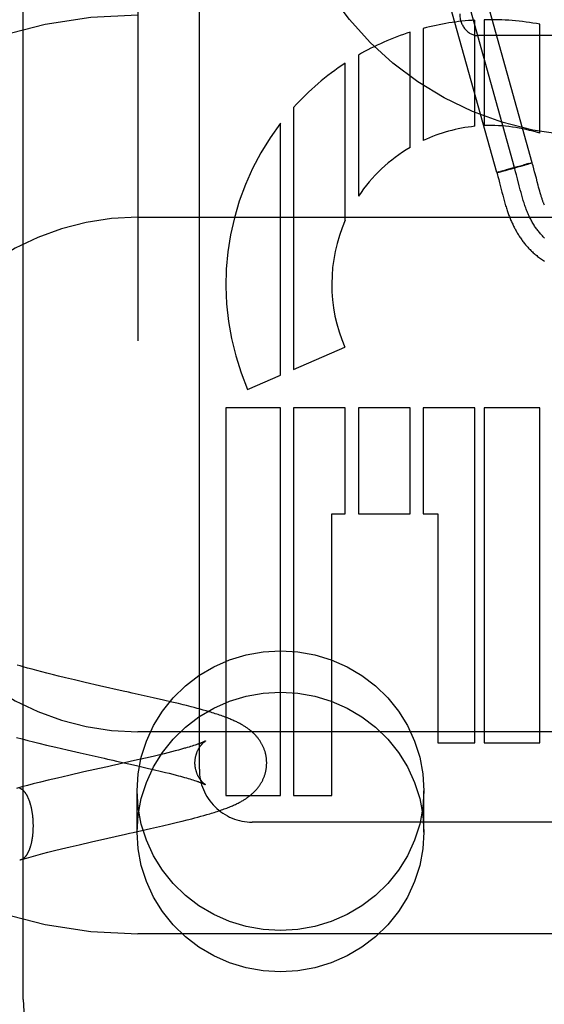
# Model space of a CAD drawing. Header units: inches. Extents: x 0 to 184, y 0 to 119.
# Tile 40 of 115: x 85.236 to 85.522, y 44.368 to 44.904. Entities that reach past the tile are written whole.
import ezdxf

# ---------------------------------------------------------------- set-up
doc = ezdxf.new("R2010")
doc.units = ezdxf.units.IN
doc.header["$LTSCALE"] = 10.121375
doc.header["$MEASUREMENT"] = 0
doc.linetypes.add('HIDDEN', pattern=[0.2, 0.1, -0.1])
doc.layers.add('DEFAULT_2', color=8, linetype='HIDDEN')

msp = doc.modelspace()

# ---------------------------------------------------------------- linework, layer by layer
at = {"layer": 'DEFAULT_2', "color": 8, "linetype": 'HIDDEN'}
for p, q in [((85.3007878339, 47.7657861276), (85.3007878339, 42.2652821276)), ((85.2382878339, 44.37088759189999), (85.2382878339, 45.11393739)), ((85.3341878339, 44.49614762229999), (85.3341878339, 45.10101738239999)), ((85.50553851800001, 44.82359868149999), (85.46535837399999, 44.968105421)), ((85.5151730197, 44.8262775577), (85.47499287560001, 44.97078429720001)), ((85.4959040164, 44.8209198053), (85.4557238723, 44.9654265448)), ((85.4840658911, 44.8461120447), (85.4840658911, 44.90388115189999)), ((85.4891344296, 44.904092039), (85.4891344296, 44.846464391)), ((85.5193168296, 44.8422959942), (85.5193168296, 44.901631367)), ((85.4488154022, 44.8346234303), (85.4488154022, 44.8973186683)), ((85.4559552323, 44.8993952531), (85.4559552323, 44.8383822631)), ((85.6157878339, 44.8954871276), (85.4857878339, 44.8954871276)), ((85.4135587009, 44.7950556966), (85.4135587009, 44.8805082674)), ((85.4207047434, 44.88490714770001), (85.4207047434, 44.8080652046)), ((85.3854557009, 44.8563532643), (85.3854557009, 44.7137654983)), ((85.378312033, 44.71067372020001), (85.378312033, 44.8477487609)), ((85.5142299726, 44.8259602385), (85.5151730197, 44.8262775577)), ((85.4968595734, 44.8212409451), (85.4959164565, 44.8209235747)), ((85.4963202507, 44.8209990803), (85.49645518, 44.82103118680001)), ((85.49645518, 44.82103118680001), (85.49660839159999, 44.821068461)), ((85.49660839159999, 44.821068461), (85.4968718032, 44.8211338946)), ((85.4968521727, 44.82112963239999), (85.49728382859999, 44.8212384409)), ((85.4968595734, 44.8212409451), (85.49754864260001, 44.82144841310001)), ((85.49724434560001, 44.82122892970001), (85.4979489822, 44.8214111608)), ((85.49726163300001, 44.8213625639), (85.4980301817, 44.8215909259)), ((85.497891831, 44.8213957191), (85.4990609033, 44.8217040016)), ((85.49915024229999, 44.8219176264), (85.4979841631, 44.8215772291)), ((85.4989329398, 44.8216704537), (85.50062268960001, 44.82212299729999)), ((85.4989998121, 44.8218742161), (85.50098147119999, 44.8224437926)), ((85.5005968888, 44.8221164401), (85.503423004, 44.8228868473)), ((85.5008815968, 44.8224150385), (85.5013438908, 44.8225469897)), ((85.5012578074, 44.82252222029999), (85.5044567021, 44.82342428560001)), ((85.5032976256, 44.8228527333), (85.5068297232, 44.8238322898)), ((85.5076681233, 44.8243143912), (85.5042916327, 44.8233777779)), ((85.5066099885, 44.8197451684), (85.50617429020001, 44.8213739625)), ((85.50664525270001, 44.8237803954), (85.5098189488, 44.8246753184)), ((85.5074943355, 44.8242669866), (85.51033840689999, 44.82504350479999)), ((85.50974335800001, 44.8246535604), (85.5110781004, 44.82503519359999)), ((85.5121189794, 44.8255207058), (85.51023697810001, 44.8250155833)), ((85.5108686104, 44.8249748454), (85.5125204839, 44.8254523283)), ((85.5131222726, 44.825785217), (85.5119854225, 44.8254857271)), ((85.51235945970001, 44.8254055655), (85.5133482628, 44.8256955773)), ((85.51310016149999, 44.8257800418), (85.5137965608, 44.82596045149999)), ((85.5133136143, 44.825685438), (85.5142299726, 44.8259602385)), ((85.513729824, 44.8259426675), (85.5141879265, 44.8260598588)), ((85.5141446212, 44.8260482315), (85.5144411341, 44.8261229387)), ((85.51464060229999, 44.8261706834), (85.5144120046, 44.8261149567)), ((85.5147080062, 44.8261867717), (85.5145901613, 44.8261593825)), ((85.516104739, 44.8229541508), (85.5156481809, 44.824639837)), ((85.51652147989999, 44.821371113), (85.516104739, 44.8229541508)), ((85.4965191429, 44.8187704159), (85.4969657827, 44.8170994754)), ((85.4969657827, 44.8170994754), (85.49741518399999, 44.8153716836)), ((85.50718741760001, 44.8175230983), (85.5066099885, 44.8197451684)), ((85.50813928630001, 44.81379699), (85.50718741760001, 44.8175230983)), ((85.5183946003, 44.8140827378), (85.5179304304, 44.8158733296)), ((85.49741518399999, 44.8153716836), (85.49873553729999, 44.8102133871)), ((85.49873553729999, 44.8102133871), (85.4991519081, 44.808616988)), ((85.5087150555, 44.8115713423), (85.50813928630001, 44.81379699)), ((85.5091049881, 44.8101006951), (85.5087150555, 44.8115713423)), ((85.518693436, 44.81295315), (85.5183946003, 44.8140827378)), ((85.5189867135, 44.8118683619), (85.518693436, 44.81295315)), ((85.51927613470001, 44.8108252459), (85.5189867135, 44.8118683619)), ((85.5195623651, 44.8098241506), (85.51927613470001, 44.8108252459)), ((85.4991519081, 44.808616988), (85.499556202, 44.8071028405)), ((85.499556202, 44.8071028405), (85.49995442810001, 44.80565513)), ((85.509502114, 44.8086455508), (85.5091049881, 44.8101006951)), ((85.3007878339, 44.7966102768), (85.8007878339, 44.7966102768)), ((85.3854557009, 44.7137654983), (85.4132965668, 44.7258150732)), ((85.360436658, 44.7029371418), (85.378312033, 44.71067372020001)), ((85.378312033, 44.6928578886), (85.348590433, 44.6928578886)), ((85.348590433, 44.6928578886), (85.348590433, 44.4818103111)), ((85.378312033, 44.4818103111), (85.378312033, 44.6928578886)), ((85.4135587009, 44.6928578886), (85.3854480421, 44.6928578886)), ((85.3854480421, 44.6928578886), (85.3854557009, 44.4818103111)), ((85.4135587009, 44.63525788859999), (85.4135587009, 44.6928578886)), ((85.4488154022, 44.6928578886), (85.4207047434, 44.6928578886)), ((85.4207047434, 44.6928578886), (85.4207047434, 44.63525788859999)), ((85.4488154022, 44.63525788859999), (85.4488154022, 44.6928578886)), ((85.4840658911, 44.6928578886), (85.4559552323, 44.6928578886)), ((85.4559552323, 44.6928578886), (85.4559552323, 44.63525788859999)), ((85.4840658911, 44.5106102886), (85.4840658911, 44.6928578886)), ((85.5193168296, 44.6928578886), (85.4891344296, 44.6928578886)), ((85.4891344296, 44.6928578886), (85.4891344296, 44.5106102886)), ((85.5193168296, 44.5106102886), (85.5193168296, 44.6928578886)), ((85.4061897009, 44.63525788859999), (85.4135587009, 44.63525788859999)), ((85.4061897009, 44.4818103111), (85.4061897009, 44.63525788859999)), ((85.4207047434, 44.63525788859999), (85.4488154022, 44.63525788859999)), ((85.4559552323, 44.63525788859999), (85.4637905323, 44.63525788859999)), ((85.4637905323, 44.63525788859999), (85.4637905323, 44.5106102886)), ((85.23668256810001, 44.55244630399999), (85.2351058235, 44.5529084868)), ((85.2382897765, 44.5519830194), (85.23668256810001, 44.55244630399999)), ((85.2407549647, 44.5512866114), (85.2382897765, 44.5519830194)), ((85.2432822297, 44.5505889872), (85.2407549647, 44.5512866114)), ((85.245867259, 44.5498909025), (85.2432822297, 44.5505889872)), ((85.24850582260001, 44.5491930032), (85.245867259, 44.5498909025)), ((85.2511948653, 44.54849555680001), (85.24850582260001, 44.5491930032)), ((85.2548526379, 44.5475669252), (85.2511948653, 44.54849555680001)), ((85.2576433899, 44.5468723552), (85.2548526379, 44.5475669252)), ((85.2614184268, 44.5459497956), (85.2576433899, 44.5468723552)), ((85.2662108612, 44.5448030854), (85.2614184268, 44.5459497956)), ((85.27204423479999, 44.5434380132), (85.2662108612, 44.5448030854)), ((85.279910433, 44.5416380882), (85.27204423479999, 44.5434380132)), ((85.2927240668, 44.5387657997), (85.279910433, 44.5416380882)), ((85.2976053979, 44.5376783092), (85.29565822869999, 44.53811221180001)), ((85.30908931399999, 44.5350989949), (85.2976053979, 44.5376783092)), ((85.3146618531, 44.5338201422), (85.30908931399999, 44.5350989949)), ((85.3191985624, 44.5327557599), (85.3146618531, 44.5338201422)), ((85.3227521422, 44.531902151), (85.3191985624, 44.5327557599)), ((85.32537300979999, 44.5312584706), (85.3227521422, 44.531902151)), ((85.3271001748, 44.5308265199), (85.32537300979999, 44.5312584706)), ((85.3296591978, 44.5301733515), (85.3271001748, 44.5308265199)), ((85.3313423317, 44.5297339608), (85.3296591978, 44.5301733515)), ((85.3330064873, 44.5292908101), (85.3313423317, 44.5297339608)), ((85.3346552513, 44.52884216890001), (85.3330064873, 44.5292908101)), ((85.3362953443, 44.5283852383), (85.3346552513, 44.52884216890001)), ((85.3379333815, 44.5279169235), (85.3362953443, 44.5283852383)), ((85.8007878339, 44.5166102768), (85.3007878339, 44.5166102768)), ((85.2347858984, 44.51349786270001), (85.2378043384, 44.5126954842)), ((85.2378043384, 44.5126954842), (85.2408408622, 44.5119051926)), ((85.2408408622, 44.5119051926), (85.2438923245, 44.5111264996)), ((85.2438923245, 44.5111264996), (85.2469550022, 44.5103590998)), ((85.2469550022, 44.5103590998), (85.2510498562, 44.5093529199)), ((85.4637905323, 44.5106102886), (85.4840658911, 44.5106102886)), ((85.4891344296, 44.5106102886), (85.5193168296, 44.5106102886)), ((85.2510498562, 44.5093529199), (85.2561759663, 44.5081212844)), ((85.2561759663, 44.5081212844), (85.2623183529, 44.5066796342)), ((85.2623183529, 44.5066796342), (85.2694351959, 44.5050457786)), ((85.2694351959, 44.5050457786), (85.2823460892, 44.5021448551)), ((85.3170655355, 44.5051627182), (85.314969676, 44.5046412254)), ((85.3190703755, 44.5056719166), (85.3170655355, 44.5051627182)), ((85.32097964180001, 44.5061678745), (85.3190703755, 44.5056719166)), ((85.32279094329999, 44.5066500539), (85.32097964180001, 44.5061678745)), ((85.32394293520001, 44.5069635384), (85.32279094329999, 44.5066500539)), ((85.3250495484, 44.507270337), (85.32394293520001, 44.5069635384)), ((85.3261097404, 44.50757007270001), (85.3250495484, 44.507270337)), ((85.3285508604, 44.5082857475), (85.32761079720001, 44.5080055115)), ((85.32944191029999, 44.50855750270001), (85.3285508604, 44.5082857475)), ((85.3302836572, 44.5088203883), (85.32944191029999, 44.50855750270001)), ((85.3310759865, 44.5090740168), (85.3302836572, 44.5088203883)), ((85.3318187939, 44.5093179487), (85.3310759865, 44.5090740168)), ((85.3325120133, 44.5095516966), (85.3318187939, 44.5093179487)), ((85.3331557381, 44.5097747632), (85.3325120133, 44.5095516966)), ((85.2823460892, 44.5021448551), (85.2842804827, 44.5017137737)), ((85.2871498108, 44.5010746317), (85.2890395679, 44.50065349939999)), ((85.2890395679, 44.50065349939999), (85.2999163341, 44.4982113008)), ((85.3049401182, 44.50225490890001), (85.2989762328, 44.5008910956)), ((85.3089694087, 44.5031959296), (85.3049401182, 44.50225490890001)), ((85.3120418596, 44.5039282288), (85.3089694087, 44.5031959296)), ((85.314969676, 44.5046412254), (85.3120418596, 44.5039282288)), ((85.2713601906, 44.49470646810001), (85.2632415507, 44.4928498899)), ((85.2870705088, 44.4982232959), (85.2841984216, 44.4975835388)), ((85.2999163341, 44.4982113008), (85.3058213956, 44.4968564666)), ((85.3058213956, 44.4968564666), (85.309805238, 44.4959218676)), ((85.309805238, 44.4959218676), (85.3128383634, 44.4951950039)), ((85.3128383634, 44.4951950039), (85.315724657, 44.4944876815)), ((85.315724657, 44.4944876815), (85.3177874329, 44.493970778)), ((85.2478721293, 44.4891837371), (85.243784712, 44.4881618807)), ((85.2519713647, 44.4901862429), (85.2478721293, 44.4891837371)), ((85.2570998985, 44.4914133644), (85.2519713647, 44.4901862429)), ((85.2632415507, 44.4928498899), (85.2570998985, 44.4914133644)), ((85.3177874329, 44.493970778), (85.3197580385, 44.4934663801)), ((85.3197580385, 44.4934663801), (85.3216323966, 44.4929753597)), ((85.3216323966, 44.4929753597), (85.3228269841, 44.4926558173)), ((85.3228269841, 44.4926558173), (85.3239767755, 44.492342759)), ((85.3239767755, 44.492342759), (85.3250811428, 44.4920364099)), ((85.3250811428, 44.4920364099), (85.326139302, 44.49173707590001)), ((85.326139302, 44.49173707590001), (85.3271502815, 44.4914451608)), ((85.3271502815, 44.4914451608), (85.3281131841, 44.4911610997)), ((85.3281131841, 44.4911610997), (85.3290272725, 44.49088533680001)), ((85.3290272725, 44.49088533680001), (85.3298918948, 44.4906183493)), ((85.3298918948, 44.4906183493), (85.3307067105, 44.4903605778)), ((85.3307067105, 44.4903605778), (85.3314719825, 44.490112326)), ((85.3314719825, 44.490112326), (85.3321881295, 44.4898738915)), ((85.2376943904, 44.48659118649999), (85.2347000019, 44.4857946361)), ((85.2407320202, 44.48738234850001), (85.2376943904, 44.48659118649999)), ((85.243784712, 44.4881618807), (85.2407320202, 44.48738234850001)), ((85.3002878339, 44.46203289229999), (85.3002878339, 44.48452489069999)), ((85.4562878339, 44.46203289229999), (85.4562878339, 44.48452489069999)), ((85.348590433, 44.4818103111), (85.378312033, 44.4818103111)), ((85.3854557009, 44.4818103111), (85.4061897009, 44.4818103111)), ((85.3187236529, 44.4664471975), (85.3222755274, 44.4672977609)), ((85.3222755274, 44.4672977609), (85.3248949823, 44.4679387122)), ((85.3248949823, 44.4679387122), (85.3274762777, 44.4685840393)), ((85.3274762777, 44.4685840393), (85.3300197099, 44.4692356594)), ((85.3300197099, 44.4692356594), (85.3316952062, 44.469674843)), ((85.3316952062, 44.469674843), (85.3333552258, 44.4701188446)), ((85.3333552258, 44.4701188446), (85.3349999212, 44.4705685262)), ((85.3349999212, 44.4705685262), (85.3366308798, 44.4710252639)), ((85.3366308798, 44.4710252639), (85.3382549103, 44.47149213)), ((85.3382549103, 44.47149213), (85.3398792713, 44.4719727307)), ((85.6221903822, 44.4674107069), (85.362940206, 44.4674107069)), ((85.2981331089, 44.4617549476), (85.3076863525, 44.4638983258)), ((85.3076863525, 44.4638983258), (85.3141912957, 44.465386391)), ((85.3141912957, 44.465386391), (85.3187236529, 44.4664471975)), ((85.2687689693, 44.4551148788), (85.27559245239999, 44.4566944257)), ((85.27559245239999, 44.4566944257), (85.2844413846, 44.4586989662)), ((85.29327219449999, 44.46067190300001), (85.2961941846, 44.461322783)), ((85.2961941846, 44.461322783), (85.2981331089, 44.4617549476)), ((85.2518288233, 44.450982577), (85.25548773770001, 44.4519077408)), ((85.25548773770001, 44.4519077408), (85.2592155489, 44.4528296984)), ((85.2592155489, 44.4528296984), (85.2639560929, 44.4539761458)), ((85.2639560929, 44.4539761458), (85.2687689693, 44.4551148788)), ((85.2388985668, 44.4475061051), (85.24137142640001, 44.4482006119)), ((85.24137142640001, 44.4482006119), (85.2439048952, 44.4488961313)), ((85.2439048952, 44.4488961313), (85.24649494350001, 44.44959200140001)), ((85.24649494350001, 44.44959200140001), (85.2491373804, 44.4502875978)), ((85.2491373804, 44.4502875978), (85.2518288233, 44.450982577)), ((85.8007878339, 44.4066102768), (85.3007878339, 44.4066102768))]:
    msp.add_line(p, q, dxfattribs=at)
for points in [[(85.5147230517, 44.8261912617), (85.5148395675, 44.8262185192), (85.5148916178, 44.8262303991), (85.5149395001, 44.8262411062), (85.51498319, 44.8262506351), (85.5150226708, 44.8262589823), (85.5150579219, 44.82626614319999), (85.5150889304, 44.8262721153), (85.5151156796, 44.8262768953), (85.5151381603, 44.8262804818), (85.5151563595, 44.8262828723), (85.51517027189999, 44.8262840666), (85.5151798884, 44.8262840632), (85.5151852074, 44.8262828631)], [(85.5151730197, 44.8262775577), (85.51516995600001, 44.8262795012), (85.51516221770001, 44.82628014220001), (85.5151498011, 44.8262794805), (85.5151327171, 44.8262775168), (85.5151109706, 44.8262742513), (85.5150845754, 44.8262696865)], [(85.5156481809, 44.824639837), (85.5154017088, 44.8255245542), (85.5151863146, 44.8262816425)], [(85.4959040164, 44.8209198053), (85.4959071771, 44.8209178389), (85.4959151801, 44.8209172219), (85.49592802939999, 44.8209179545), (85.4959457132, 44.8209200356)], [(85.4959164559, 44.8209235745), (85.496081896, 44.82034579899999), (85.49629865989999, 44.8195731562), (85.4965191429, 44.8187704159)], [(85.49591687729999, 44.8209228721), (85.495921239, 44.8209213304), (85.4959301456, 44.8209210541), (85.4959435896, 44.8209220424), (85.4959615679, 44.8209242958), (85.4959840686, 44.82092781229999), (85.4960110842, 44.8209325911), (85.4960425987, 44.8209386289), (85.4960786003, 44.82094592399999), (85.4961190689, 44.8209544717)], [(85.4961062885, 44.8209506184), (85.4961527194, 44.8209607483), (85.4962038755, 44.8209722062), (85.4963202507, 44.8209990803)], [(85.50617429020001, 44.8213739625), (85.5059529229, 44.8221807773), (85.50572875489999, 44.8229815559), (85.5055014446, 44.8237755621), (85.50527065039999, 44.8245620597)], [(85.5179304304, 44.8158733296), (85.5174384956, 44.8177980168), (85.51652147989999, 44.821371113)], [(85.49995442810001, 44.80565513), (85.5001530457, 44.8049514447), (85.5003525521, 44.80425783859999), (85.50055280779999, 44.8035755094), (85.500754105, 44.8029040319), (85.500956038, 44.80224524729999), (85.50115832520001, 44.8016004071), (85.5013606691, 44.800970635), (85.5015626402, 44.8003572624), (85.5017639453, 44.7997610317), (85.5019636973, 44.7991842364), (85.502162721, 44.798624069), (85.5023610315, 44.7980797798), (85.50256053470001, 44.7975454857), (85.5027630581, 44.7970160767), (85.5029698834, 44.796488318), (85.5031834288, 44.7959565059), (85.503402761, 44.7954235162), (85.5036280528, 44.7948893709), (85.5038584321, 44.7943564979), (85.504093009, 44.7938271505), (85.5043317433, 44.7933015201), (85.5045740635, 44.79278090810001), (85.50482048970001, 44.7922642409), (85.5050713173, 44.7917510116), (85.5053267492, 44.791240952), (85.5055871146, 44.79073356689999), (85.5058523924, 44.790229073), (85.5061226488, 44.7897275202), (85.5063979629, 44.7892289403), (85.5066783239, 44.7887335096), (85.5069640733, 44.78824079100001), (85.507255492, 44.7877505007), (85.5075528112, 44.7872624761), (85.50785643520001, 44.7867763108), (85.508166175, 44.7862925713), (85.5084820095, 44.7858115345), (85.5088037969, 44.7853336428), (85.5091312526, 44.7848594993), (85.5094647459, 44.7843887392), (85.5098044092, 44.7839213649), (85.5101506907, 44.7834569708), (85.5105040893, 44.7829951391), (85.5108646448, 44.7825360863), (85.511232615, 44.7820797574), (85.5116078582, 44.7816265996), (85.51199032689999, 44.7811769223), (85.5123800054, 44.7807309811), (85.51277675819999, 44.7802891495), (85.51318083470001, 44.7798513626), (85.5135923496, 44.7794177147), (85.5140115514, 44.7789881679), (85.5144386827, 44.7785627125), (85.5148739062, 44.7781414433), (85.5153174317, 44.7777244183), (85.5157693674, 44.77731179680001), (85.5162298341, 44.776903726), (85.5166989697, 44.77650033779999), (85.5171768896, 44.7761017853), (85.5176637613, 44.7757081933), (85.5181597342, 44.7753197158), (85.51866498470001, 44.774936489), (85.5191796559, 44.77455867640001), (85.51970396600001, 44.7741863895), (85.52023809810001, 44.7738197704), (85.5207822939, 44.77345893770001), (85.5213368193, 44.77310401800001), (85.52190186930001, 44.7727551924)], [(85.5218682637, 44.7852898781), (85.5214818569, 44.7856618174), (85.5210995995, 44.7860422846), (85.5207215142, 44.7864313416), (85.5203476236, 44.78682905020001), (85.51997795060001, 44.7872354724), (85.5196125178, 44.7876506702), (85.5192513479, 44.7880747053), (85.51889446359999, 44.7885076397), (85.51854188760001, 44.7889495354), (85.5181936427, 44.7894004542), (85.5178497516, 44.789860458), (85.5175102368, 44.7903296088), (85.5171751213, 44.7908079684), (85.5168444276, 44.7912955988), (85.51651817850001, 44.7917925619), (85.5161963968, 44.7922989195), (85.515879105, 44.7928147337), (85.5155663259, 44.7933400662), (85.5152580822, 44.79387497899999), (85.5149543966, 44.7944195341), (85.5146552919, 44.7949737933), (85.5143607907, 44.7955378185), (85.5140709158, 44.79611167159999), (85.5137856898, 44.7966954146), (85.5135051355, 44.7972891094), (85.5132292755, 44.7978928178), (85.5129581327, 44.7985066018), (85.51269172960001, 44.7991305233), (85.51243008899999, 44.7997646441), (85.5121732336, 44.8004090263), (85.5119211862, 44.8010637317), (85.5116739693, 44.8017288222), (85.5114316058, 44.80240435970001), (85.5112023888, 44.8030658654), (85.51097746, 44.8037366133), (85.5107565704, 44.8044160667), (85.5105394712, 44.805103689), (85.51032591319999, 44.8057989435), (85.5101156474, 44.80650129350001), (85.509908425, 44.8072102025), (85.5097039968, 44.8079251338), (85.509502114, 44.8086455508)], [(85.5218187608, 44.8032256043), (85.521687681, 44.8035458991), (85.5215577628, 44.8038700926), (85.5214289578, 44.804198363), (85.5213011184, 44.804531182), (85.5211742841, 44.80486854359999), (85.52104781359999, 44.8052122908), (85.5209213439, 44.8055636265), (85.52079412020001, 44.8059249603), (85.5206649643, 44.80630002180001), (85.5205335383, 44.806690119), (85.5203993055, 44.8070972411), (85.5202629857, 44.807519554), (85.5201249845, 44.8079560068), (85.5199856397, 44.8084056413), (85.51984541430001, 44.80886696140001), (85.5197042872, 44.8093399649), (85.5195623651, 44.8098241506)], [(85.3002878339, 44.48452489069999), (85.3008709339, 44.4937697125), (85.3025543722, 44.5027497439), (85.3053623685, 44.51152733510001), (85.3092222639, 44.5199154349), (85.3141001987, 44.5277818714), (85.3199039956, 44.5350243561), (85.326568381, 44.5415224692), (85.3339787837, 44.54719843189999), (85.34204231, 44.5519505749), (85.35062865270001, 44.5557301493), (85.35962269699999, 44.5584601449), (85.3688859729, 44.5601236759), (85.3782878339, 44.5606728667), (85.387689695, 44.5601236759), (85.3969529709, 44.5584601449), (85.4059470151, 44.5557301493), (85.4145333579, 44.5519505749), (85.4225968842, 44.54719843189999), (85.4300072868, 44.5415224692), (85.4366716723, 44.5350243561), (85.4424754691, 44.5277818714), (85.44735340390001, 44.5199154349), (85.4512132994, 44.51152733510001), (85.4540212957, 44.5027497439), (85.455704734, 44.4937697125), (85.4562878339, 44.48452489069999)], [(85.29565822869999, 44.53811221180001), (85.2946818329, 44.5383297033), (85.29370373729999, 44.5385475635), (85.2927240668, 44.5387657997)], [(85.3002878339, 44.46203289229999), (85.3008709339, 44.4712777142), (85.3025543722, 44.4802577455), (85.3053623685, 44.4890353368), (85.3092222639, 44.49742343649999), (85.3141001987, 44.5052898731), (85.3199039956, 44.5125323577), (85.326568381, 44.5190304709), (85.3339787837, 44.5247064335), (85.34204231, 44.5294585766), (85.35062865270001, 44.53323815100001), (85.35962269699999, 44.5359681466), (85.3688859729, 44.5376316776), (85.3782878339, 44.5381808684), (85.387689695, 44.5376316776), (85.3969529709, 44.5359681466), (85.4059470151, 44.53323815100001), (85.4145333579, 44.5294585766), (85.4225968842, 44.5247064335), (85.4300072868, 44.5190304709), (85.4366716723, 44.5125323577), (85.4424754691, 44.5052898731), (85.44735340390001, 44.49742343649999), (85.4512132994, 44.4890353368), (85.4540212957, 44.4802577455), (85.455704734, 44.4712777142), (85.4562878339, 44.46203289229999)], [(85.370786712, 44.49965779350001), (85.37078358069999, 44.5000212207), (85.3707732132, 44.5004123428), (85.37075560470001, 44.5008030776), (85.3707307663, 44.5011933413), (85.3706987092, 44.5015830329), (85.3706594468, 44.5019720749), (85.370612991, 44.5023604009), (85.37055935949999, 44.5027478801), (85.3704985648, 44.5031344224), (85.3704306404, 44.5035198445), (85.37035561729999, 44.5039040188), (85.3702735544, 44.5042866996), (85.3701845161, 44.5046676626), (85.3700885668, 44.5050467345), (85.3699857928, 44.5054237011), (85.3698762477, 44.5057984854), (85.369760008, 44.5061709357), (85.3696370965, 44.50654107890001), (85.3695075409, 44.5069089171), (85.3693713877, 44.5072743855), (85.3692286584, 44.5076374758), (85.3690794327, 44.50799803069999), (85.36892375, 44.5083560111), (85.368761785, 44.5087110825), (85.3685937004, 44.5090629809), (85.3684196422, 44.5094115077), (85.3682398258, 44.5097563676), (85.36805427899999, 44.51009764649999), (85.3678631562, 44.5104351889), (85.3676662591, 44.5107694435), (85.36746343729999, 44.51110071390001), (85.3672545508, 44.5114292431), (85.36703940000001, 44.5117553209), (85.36681786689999, 44.5120790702), (85.3665894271, 44.51240115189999), (85.3663549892, 44.51272021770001), (85.3661148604, 44.5130358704), (85.3658706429, 44.5133461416), (85.36562416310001, 44.5136490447), (85.3653756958, 44.5139446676), (85.3651265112, 44.51423196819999), (85.3648756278, 44.514512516), (85.3646225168, 44.51478722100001), (85.3643667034, 44.5150568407), (85.3641074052, 44.5153223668), (85.3638446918, 44.5155838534), (85.363578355, 44.5158416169), (85.3633083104, 44.5160958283), (85.363034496, 44.516346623), (85.3627565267, 44.5165944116), (85.3624740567, 44.5168395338), (85.3621867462, 44.5170822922), (85.3618941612, 44.5173230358), (85.3615960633, 44.5175619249), (85.3612920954, 44.5177991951), (85.3609820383, 44.518034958), (85.3606655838, 44.5182693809), (85.3603425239, 44.51850254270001), (85.3600126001, 44.5187345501), (85.359675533, 44.51896551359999), (85.35933099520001, 44.51919556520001), (85.35897874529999, 44.5194247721), (85.3586184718, 44.51965324), (85.35824993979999, 44.5198810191), (85.3578729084, 44.5201081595), (85.3574869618, 44.5203348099), (85.3570918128, 44.5205610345), (85.3566866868, 44.5207871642), (85.3562708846, 44.5210134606), (85.3558436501, 44.5212401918), (85.3554041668, 44.5214676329), (85.3549516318, 44.5216960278), (85.3544851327, 44.521925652), (85.35400388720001, 44.5221566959), (85.35350698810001, 44.52238939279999), (85.3529936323, 44.5226239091), (85.3524630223, 44.5228603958), (85.351913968, 44.5230991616), (85.3513454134, 44.5233404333), (85.3507558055, 44.5235846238), (85.3501434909, 44.5238321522), (85.3495072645, 44.5240832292), (85.3488446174, 44.5243385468), (85.34815744, 44.52459710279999), (85.3474460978, 44.52485854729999), (85.3467133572, 44.5251217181), (85.3459617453, 44.5253856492), (85.3451937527, 44.5256494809), (85.3444123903, 44.5259122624), (85.3436201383, 44.5261733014), (85.3428207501, 44.52643155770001), (85.3420147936, 44.5266870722), (85.341204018, 44.5269395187), (85.3403892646, 44.5271888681), (85.33957170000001, 44.5274349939), (85.3379333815, 44.5279169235)], [(85.331786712, 44.4996578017), (85.3317897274, 44.4999654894), (85.3317996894, 44.5002960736), (85.3318166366, 44.5006268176), (85.331840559, 44.5009571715), (85.33187142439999, 44.501286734), (85.3319091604, 44.5016150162), (85.33195366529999, 44.5019415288), (85.33200482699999, 44.5022658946), (85.3320625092, 44.5025877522), (85.332126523, 44.5029066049), (85.3321966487, 44.5032219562), (85.3322726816, 44.5035334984), (85.3323543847, 44.5038408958), (85.33244149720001, 44.5041438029), (85.3325337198, 44.5044418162), (85.3326308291, 44.5047348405), (85.3327325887, 44.5050227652), (85.3328386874, 44.50530529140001), (85.3329488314, 44.505582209), (85.333062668, 44.5058532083), (85.333179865, 44.5061180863), (85.3332999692, 44.50637641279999), (85.3334225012, 44.50662777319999), (85.33354709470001, 44.5068720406), (85.3336733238, 44.50710900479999), (85.3338008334, 44.50733860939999), (85.3339292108, 44.50756070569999), (85.3340582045, 44.5077754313), (85.334187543, 44.50798288), (85.3343169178, 44.5081830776), (85.33444600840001, 44.5083760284), (85.33457462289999, 44.5085619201), (85.33470257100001, 44.5087409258), (85.3348295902, 44.5089131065), (85.33495544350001, 44.5090785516), (85.3350799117, 44.5092373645), (85.3352027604, 44.5093896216), (85.3353238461, 44.50953550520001), (85.3354430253, 44.5096751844), (85.3355601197, 44.5098087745), (85.3356749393, 44.5099363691), (85.3357874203, 44.51005819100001), (85.3358974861, 44.5101744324), (85.33600503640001, 44.5102852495), (85.3361100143, 44.5103908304), (85.3362122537, 44.51049124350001), (85.336311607, 44.5105865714), (85.33640798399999, 44.5106769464), (85.336501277, 44.510762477), (85.3365914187, 44.5108433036), (85.3366783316, 44.5109195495), (85.336761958, 44.51099134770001), (85.3368422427, 44.511058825), (85.3369190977, 44.5111220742), (85.3369924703, 44.51118121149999), (85.3370621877, 44.5112362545), (85.337128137, 44.5112872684), (85.3371900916, 44.5113342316), (85.3372478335, 44.51137713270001), (85.3373012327, 44.5114160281), (85.3373501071, 44.5114509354), (85.3373943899, 44.5114819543), (85.33743399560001, 44.5115091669), (85.33746877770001, 44.5115326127), (85.3374986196, 44.5115523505), (85.33752331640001, 44.5115683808), (85.33754268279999, 44.5115807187), (85.3375565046, 44.51158936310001), (85.3375645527, 44.51159430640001)], [(85.3375666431, 44.5115955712), (85.33756257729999, 44.5115931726), (85.3375521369, 44.511587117), (85.3375351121, 44.5115774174), (85.3375112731, 44.5115640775), (85.3374803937, 44.51154710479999), (85.3374422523, 44.5115265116), (85.3373966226, 44.51150230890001), (85.3373432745, 44.5114745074), (85.3372819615, 44.51144311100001), (85.3372124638, 44.5114081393), (85.3371345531, 44.5113696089), (85.3370479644, 44.5113275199), (85.3369524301, 44.5112818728), (85.3368477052, 44.5112326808), (85.3367335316, 44.511179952), (85.3366096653, 44.5111237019), (85.3364758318, 44.5110639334), (85.33633185, 44.5110006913), (85.33617749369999, 44.5109339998), (85.3360126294, 44.5108639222), (85.3358371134, 44.51079051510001), (85.3356507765, 44.5107138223), (85.3354534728, 44.51063389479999), (85.3352450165, 44.5105507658), (85.33502524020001, 44.5104644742), (85.33479395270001, 44.510375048), (85.334550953, 44.51028251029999), (85.3342961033, 44.5101869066), (85.3340292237, 44.5100882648), (85.3337502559, 44.5099866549), (85.3334591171, 44.5098821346), (85.3331557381, 44.5097747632)], [(85.32761079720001, 44.5080055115), (85.3266221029, 44.5077171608), (85.3261097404, 44.50757007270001)], [(85.2842804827, 44.5017137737), (85.28524136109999, 44.5014997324), (85.28619785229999, 44.50128668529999), (85.2871498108, 44.5010746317)], [(85.2989762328, 44.5008910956), (85.2880186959, 44.498434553), (85.2870705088, 44.4982232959)], [(85.3375586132, 44.4877247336), (85.337562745, 44.487722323), (85.3375666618, 44.4877200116), (85.33756445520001, 44.4877213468), (85.3375563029, 44.4877263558), (85.33754236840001, 44.4877350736), (85.3375228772, 44.4877474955), (85.3374980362, 44.4877636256), (85.3374680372, 44.4877834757), (85.3374330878, 44.48780704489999), (85.3373933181, 44.4878343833), (85.337348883, 44.48786552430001), (85.3372998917, 44.4879005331), (85.3372464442, 44.4879394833), (85.3371887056, 44.4879824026), (85.3371268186, 44.4880293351), (85.3370609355, 44.4880803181), (85.3369912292, 44.4881353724), (85.336917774, 44.4881945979), (85.3368406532, 44.48825809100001), (85.3367600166, 44.48832589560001), (85.3366759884, 44.4883980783), (85.3365887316, 44.4884746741), (85.3364984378, 44.4885556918), (85.3364051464, 44.488641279), (85.3363089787, 44.4887315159), (85.3362098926, 44.4888266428), (85.336107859, 44.4889269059), (85.3360029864, 44.4890324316), (85.33589532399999, 44.4891434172), (85.33578505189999, 44.4892599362), (85.3356723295, 44.4893820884), (85.3355573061, 44.489509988), (85.3354401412, 44.489643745), (85.3353210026, 44.48978346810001), (85.3352000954, 44.4899292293), (85.3350775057, 44.4900812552), (85.3349533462, 44.4902397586), (85.3348278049, 44.4904048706), (85.3347010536, 44.4905767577), (85.3345733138, 44.4907555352), (85.3344448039, 44.49094133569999), (85.334315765, 44.49113426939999), (85.3341864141, 44.4913344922), (85.33405709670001, 44.4915419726), (85.3339281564, 44.4917566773), (85.3337998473, 44.49197872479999), (85.3336724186, 44.4922082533), (85.3335462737, 44.4924451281), (85.3334217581, 44.49268931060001), (85.3332993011, 44.4929405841), (85.3331792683, 44.4931988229), (85.3330621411, 44.4934636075), (85.3329483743, 44.493734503), (85.33283829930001, 44.4940113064), (85.33273226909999, 44.4942937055), (85.3326305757, 44.4945814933), (85.3325335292, 44.4948743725), (85.33244136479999, 44.4951722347), (85.3323543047, 44.4954749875), (85.3322726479, 44.4957822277), (85.332196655, 44.49609361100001), (85.33212656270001, 44.4964088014), (85.3320625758, 44.4967274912), (85.3320049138, 44.4970491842), (85.3319537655, 44.4973733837), (85.3319092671, 44.4976997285), (85.3318715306, 44.498027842), (85.3318406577, 44.4983572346), (85.33181672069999, 44.4986874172), (85.3317997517, 44.4990179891), (85.33178976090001, 44.4993484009), (85.331786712, 44.4996577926)], [(85.3398792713, 44.4719727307), (85.3406920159, 44.4722188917), (85.3415034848, 44.47246880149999), (85.3423126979, 44.4727224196), (85.34311798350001, 44.4729794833), (85.3439188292, 44.4732400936), (85.3447113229, 44.47350321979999), (85.3454929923, 44.4737682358), (85.3462603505, 44.47403409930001), (85.3470105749, 44.474299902), (85.3477408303, 44.4745646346), (85.34844832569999, 44.47482719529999), (85.3491316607, 44.4750868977), (85.3497878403, 44.47534234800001), (85.35041992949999, 44.4755944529), (85.3510289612, 44.4758433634), (85.3516176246, 44.4760899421), (85.3521881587, 44.4763349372), (85.3527422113, 44.4765789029), (85.3532820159, 44.476822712), (85.353807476, 44.47706622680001), (85.3543192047, 44.4773096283), (85.35481723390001, 44.4775528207), (85.3553017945, 44.4777957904), (85.35577293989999, 44.4780384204), (85.35623094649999, 44.4782806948), (85.3566753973, 44.4785222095), (85.35710616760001, 44.4787626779), (85.3575227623, 44.4790015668), (85.3579242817, 44.4792380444), (85.35831195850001, 44.4794725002), (85.3586859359, 44.4797046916), (85.359048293, 44.4799356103), (85.3594005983, 44.4801660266), (85.359743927, 44.48039646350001), (85.3600797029, 44.480627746), (85.36040801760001, 44.480859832), (85.3607292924, 44.4810929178), (85.3610437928, 44.4813271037), (85.3613517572, 44.4815624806), (85.3616535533, 44.4817992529), (85.3619494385, 44.4820375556), (85.36223984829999, 44.4822776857), (85.3625250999, 44.4825198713), (85.36280564, 44.4827644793), (85.3630818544, 44.4830118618), (85.3633540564, 44.4832623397), (85.3636226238, 44.48351632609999), (85.36388759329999, 44.4837739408), (85.3641490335, 44.48403534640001), (85.3644071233, 44.4843008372), (85.3646617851, 44.4845704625), (85.36491373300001, 44.48484514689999), (85.36516337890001, 44.4851255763), (85.36541124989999, 44.4854126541), (85.36565829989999, 44.4857079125), (85.3659032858, 44.4860103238), (85.3661459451, 44.4863199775), (85.3663844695, 44.48663488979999), (85.3666172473, 44.4869530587), (85.3668440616, 44.4872742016), (85.3670640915, 44.4875970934), (85.3672778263, 44.48792235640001), (85.36748538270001, 44.48825012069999), (85.3676869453, 44.488580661), (85.3678826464, 44.4889142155), (85.3680726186, 44.4892510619), (85.3682570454, 44.4895916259), (85.36843576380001, 44.489935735), (85.3686087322, 44.4902834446), (85.3687757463, 44.4906344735), (85.36893666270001, 44.4909886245), (85.3690913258, 44.4913456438), (85.3692395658, 44.4917052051), (85.3693813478, 44.4920672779), (85.3695165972, 44.4924317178), (85.36964529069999, 44.4927985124), (85.3697673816, 44.4931675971), (85.369882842, 44.493538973), (85.3699916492, 44.4939126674), (85.3700937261, 44.4942885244), (85.3701890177, 44.4946664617), (85.37027743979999, 44.4950462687), (85.37035892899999, 44.4954277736), (85.3704334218, 44.4958107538), (85.37050085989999, 44.4961949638), (85.3705612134, 44.49658028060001), (85.3706144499, 44.4969665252), (85.3706605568, 44.49735360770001), (85.3706995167, 44.4977413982), (85.3707313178, 44.4981298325), (85.3707559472, 44.4985188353), (85.3707733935, 44.498908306), (85.3707836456, 44.49929816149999), (85.370786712, 44.4996578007)], [(85.2841984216, 44.4975835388), (85.2832323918, 44.497368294), (85.2713601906, 44.49470646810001)], [(85.3321881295, 44.4898738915), (85.3328551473, 44.4896457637), (85.3331701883, 44.4895357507), (85.3334729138, 44.4894285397), (85.3337634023, 44.4893241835), (85.33404171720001, 44.4892227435), (85.3343079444, 44.4891242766), (85.3345621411, 44.4890288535), (85.33480449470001, 44.4889364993), (85.3350351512, 44.4888472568), (85.33525430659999, 44.4887611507), (85.3354621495, 44.4886782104), (85.3356588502, 44.4885984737), (85.3358445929, 44.48852197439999), (85.3360195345, 44.4884487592), (85.3361838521, 44.4883788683), (85.3363376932, 44.4883123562), (85.33648119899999, 44.4882492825), (85.3366145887, 44.488189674), (85.33673804, 44.4881335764), (85.3368518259, 44.48808099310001), (85.33695618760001, 44.4880319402), (85.3370513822, 44.4879864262), (85.3371376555, 44.4879444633), (85.3372152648, 44.4879060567), (85.33728447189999, 44.487871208), (85.3373454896, 44.4878399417), (85.3373985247, 44.4878122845), (85.3375586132, 44.4877247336)], [(85.2438950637, 44.4653756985), (85.2438942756, 44.4656697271), (85.24389161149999, 44.4659639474), (85.24388704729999, 44.4662582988), (85.243880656, 44.46655269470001), (85.2438725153, 44.4668470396), (85.2438625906, 44.4671412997), (85.24385087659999, 44.4674354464), (85.2438373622, 44.4677293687), (85.24382202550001, 44.4680229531), (85.24380489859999, 44.4683161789), (85.2437860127, 44.4686090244), (85.243765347, 44.46890137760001), (85.24374288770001, 44.4691931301), (85.2437186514, 44.4694842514), (85.2436926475, 44.4697747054), (85.2436648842, 44.4700644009), (85.2436353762, 44.470353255), (85.2436041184, 44.470641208), (85.24357110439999, 44.47092819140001), (85.2435363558, 44.4712141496), (85.243499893, 44.4714990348), (85.24346171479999, 44.4717827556), (85.2434218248, 44.472065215), (85.2433802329, 44.4723463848), (85.2433369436, 44.47262623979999), (85.2432919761, 44.4729046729), (85.2432453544, 44.4731815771), (85.2431970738, 44.4734569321), (85.2431471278, 44.4737307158), (85.2430955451, 44.474002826), (85.24304235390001, 44.4742731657), (85.2429875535, 44.4745417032), (85.2429311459, 44.4748084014), (85.2428731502, 44.4750731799), (85.2428135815, 44.4753359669), (85.2427524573, 44.4755967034), (85.2426898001, 44.4758553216), (85.2426256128, 44.47611177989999), (85.24255989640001, 44.47636604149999), (85.2424926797, 44.476618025), (85.2424239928, 44.476867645), (85.2423538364, 44.47711488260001), (85.24228221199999, 44.4773597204), (85.24220914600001, 44.477602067), (85.24213466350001, 44.4778418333), (85.2420587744, 44.4780790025), (85.24198148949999, 44.478313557), (85.24190283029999, 44.4785454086), (85.24182281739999, 44.4787744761), (85.24174146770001, 44.4790007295), (85.2416587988, 44.4792241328), (85.2415748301, 44.4794446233), (85.24148958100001, 44.4796621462), (85.2414030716, 44.4798766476), (85.24131532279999, 44.4800880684), (85.24122635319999, 44.48029637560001), (85.2411361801, 44.480501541), (85.2410448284, 44.4807034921), (85.2409523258, 44.4809021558), (85.2408586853, 44.48109751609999), (85.2407639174, 44.4812895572), (85.2406680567, 44.4814782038), (85.24057114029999, 44.48166338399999), (85.2404731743, 44.4818450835), (85.2403741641, 44.48202328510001), (85.2402741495, 44.4821979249), (85.24017317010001, 44.4823689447), (85.2400712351, 44.4825363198), (85.239968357, 44.48270002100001), (85.2398645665, 44.4828600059), (85.2397598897, 44.48301623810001), (85.2396543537, 44.48316867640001), (85.2395479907, 44.4833172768), (85.23944081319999, 44.4834620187), (85.23933283, 44.48360288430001), (85.23922408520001, 44.4837398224), (85.23911462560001, 44.4838727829), (85.2390044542, 44.48400175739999), (85.23889357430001, 44.4841267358), (85.2387820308, 44.48424767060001), (85.2386698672, 44.4843645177), (85.2385570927, 44.4844772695), (85.23844371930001, 44.48458591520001), (85.2383297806, 44.4846904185), (85.2382153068, 44.4847907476), (85.2381003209, 44.4848868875), (85.2379848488, 44.48497882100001), (85.23786891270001, 44.4850665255), (85.2377525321, 44.48514998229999), (85.2376357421, 44.4852291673), (85.2375185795, 44.4853040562), (85.2374010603, 44.48537463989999), (85.2372831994, 44.4854409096), (85.2371650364, 44.4855028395), (85.2370466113, 44.4855604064), (85.2369279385, 44.485613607), (85.23680903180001, 44.48566243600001), (85.2366899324, 44.4857068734), (85.2365706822, 44.485746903), (85.2364512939, 44.4857825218)], [(85.4562878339, 44.48452489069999), (85.455704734, 44.4752800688), (85.4540212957, 44.4663000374), (85.4512132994, 44.4575224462), (85.44735340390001, 44.4491343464), (85.4424754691, 44.4412679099), (85.4366716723, 44.43402542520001), (85.4300072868, 44.4275273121), (85.4225968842, 44.42185134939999), (85.4145333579, 44.4170992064), (85.4059470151, 44.413319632), (85.3969529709, 44.4105896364), (85.387689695, 44.4089261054), (85.3782878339, 44.4083769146), (85.3688859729, 44.4089261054), (85.35962269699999, 44.4105896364), (85.35062865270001, 44.413319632), (85.34204231, 44.4170992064), (85.3339787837, 44.42185134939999), (85.326568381, 44.4275273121), (85.3199039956, 44.43402542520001), (85.3141001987, 44.4412679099), (85.3092222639, 44.4491343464), (85.3053623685, 44.4575224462), (85.3025543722, 44.4663000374), (85.3008709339, 44.4752800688), (85.3002878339, 44.48452489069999)], [(85.2373070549, 44.4470502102), (85.2374010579, 44.4470787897), (85.2375185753, 44.4471185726), (85.2376357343, 44.4471627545), (85.2377525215, 44.4472113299), (85.2378689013, 44.4472642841), (85.23798484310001, 44.4473216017), (85.2381003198, 44.44738327), (85.23821529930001, 44.4474492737), (85.2383297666, 44.4475196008), (85.2384437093, 44.447594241), (85.2385570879, 44.4476731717), (85.2386698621, 44.4477563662), (85.23878202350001, 44.4478438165), (85.2388935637, 44.4479355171), (85.2390044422, 44.4480314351), (85.2391146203, 44.4481315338), (85.2392240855, 44.44823580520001), (85.2393328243, 44.4483442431), (85.2394408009, 44.4484568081), (85.2395479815, 44.4485734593), (85.2396543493, 44.4486941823), (85.2397598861, 44.4488189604), (85.23986456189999, 44.4489477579), (85.2399683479, 44.4490805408), (85.24007122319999, 44.449217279), (85.2401731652, 44.44935793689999), (85.2402741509, 44.44950249), (85.24037415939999, 44.4496509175), (85.2404731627, 44.44980317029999), (85.24057113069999, 44.44995919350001), (85.2406680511, 44.4501189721), (85.2407639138, 44.450282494), (85.2408586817, 44.4504496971), (85.2409523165, 44.4506205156), (85.2410448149, 44.4507949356), (85.2411361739, 44.45097294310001), (85.24122635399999, 44.4511544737), (85.2413153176, 44.4513394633), (85.2414030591, 44.4515278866), (85.2414895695, 44.4517197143), (85.2415748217, 44.4519148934), (85.2416587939, 44.45211337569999), (85.2417414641, 44.4523151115), (85.2418228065, 44.4525200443), (85.2419028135, 44.4527281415), (85.2419814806, 44.4529393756), (85.2420587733, 44.4531536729), (85.2421346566, 44.4533709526), (85.2422091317, 44.4535911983), (85.2422821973, 44.4538143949), (85.24235382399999, 44.45404046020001), (85.2424239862, 44.4542693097), (85.2424926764, 44.4545009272), (85.2425598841, 44.4547352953), (85.2426255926, 44.4549723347), (85.2426897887, 44.4552119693), (85.2427524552, 44.4554541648), (85.2428135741, 44.4556988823), (85.2428731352, 44.4559460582), (85.2429311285, 44.4561956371), (85.2429875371, 44.4564475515), (85.2430423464, 44.4567017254), (85.2430955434, 44.4569581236), (85.24314711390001, 44.4572167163), (85.2431970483, 44.4574774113), (85.24324533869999, 44.4577401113), (85.2432919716, 44.458004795), (85.2433369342, 44.4582714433), (85.243380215, 44.4585399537), (85.24342180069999, 44.4588102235), (85.2434616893, 44.4590822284), (85.2434998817, 44.4593559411), (85.2435363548, 44.4596312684), (85.2435710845, 44.4599081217), (85.2436040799, 44.4601864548), (85.2436353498, 44.4604662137), (85.2436648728, 44.4607473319), (85.2436926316, 44.4610297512), (85.2437186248, 44.461313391), (85.2437428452, 44.461598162), (85.2437652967, 44.4618840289), (85.24378599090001, 44.46217096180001), (85.2438048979, 44.4624588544), (85.2438219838, 44.4627475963), (85.24383727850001, 44.4630371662), (85.2438508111, 44.46332754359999), (85.2438625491, 44.4636186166), (85.2438724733, 44.46391027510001), (85.2438805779, 44.4642024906), (85.2438868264, 44.4644952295), (85.2438912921, 44.4647883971), (85.2438940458, 44.4650819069), (85.2438950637, 44.4653756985)], [(85.4562878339, 44.46203289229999), (85.455704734, 44.4527880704), (85.4540212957, 44.4438080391), (85.4512132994, 44.4350304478), (85.44735340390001, 44.4266423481), (85.4424754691, 44.4187759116), (85.4366716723, 44.41153342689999), (85.4300072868, 44.4050353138), (85.4225968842, 44.3993593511), (85.4145333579, 44.394607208), (85.4059470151, 44.3908276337), (85.3969529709, 44.388097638), (85.387689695, 44.386434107), (85.3782878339, 44.3858849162), (85.3688859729, 44.386434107), (85.35962269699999, 44.388097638), (85.35062865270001, 44.3908276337), (85.34204231, 44.394607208), (85.3339787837, 44.3993593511), (85.326568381, 44.4050353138), (85.3199039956, 44.41153342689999), (85.3141001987, 44.4187759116), (85.3092222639, 44.4266423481), (85.3053623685, 44.4350304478), (85.3025543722, 44.4438080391), (85.3008709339, 44.4527880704), (85.3002878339, 44.46203289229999)], [(85.2844413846, 44.4586989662), (85.2922950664, 44.4604542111), (85.29327219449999, 44.46067190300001)], [(85.2364778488, 44.4469204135), (85.2365706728, 44.4469241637), (85.23668992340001, 44.4469329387), (85.236809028, 44.44694616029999), (85.2369279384, 44.44696382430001), (85.2370466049, 44.4469859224), (85.2371650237, 44.4470124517), (85.23728319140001, 44.4470434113), (85.2388985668, 44.4475061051)], [(85.2382878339, 44.37088759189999), (85.238923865, 44.3612785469), (85.2408237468, 44.3518230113), (85.243957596, 44.342685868), (85.2482748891, 44.3340225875), (85.25370583, 44.3259804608), (85.26016014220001, 44.318699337), (85.2675337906, 44.3123029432), (85.2756979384, 44.3069081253), (85.2845125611, 44.3026101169), (85.293824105, 44.2994853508), (85.3034681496, 44.29758893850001), (85.3132878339, 44.2969525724)]]:
    msp.add_lwpolyline(points, dxfattribs=at)
msp.add_circle((85.5507878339, 45.0154871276), 0.175, dxfattribs=at)
for centre, radius, start, end in [((85.3007878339, 44.6566102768), 0.25, 90, 270), ((85.4925917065, 44.7601345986), 0.1439991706, 93.39431880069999, 104.7393045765), ((85.4925894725, 44.7601335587), 0.1439999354, 79.30349187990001, 91.3748504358), ((85.4925901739, 44.7601344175), 0.1439991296, 107.6976091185, 119.9475755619), ((85.4925900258, 44.7601340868), 0.1439996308, 123.2867865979, 138.0724442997), ((85.4925901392, 44.7601333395), 0.1439998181, 142.5231236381, 203.4030234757), ((85.4925898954, 44.7601335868), 0.0863999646, 95.6618684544, 115.0881724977), ((85.4925905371, 44.76013317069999), 0.08640037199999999, 71.9810965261, 92.29250423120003), ((85.4925906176, 44.7601333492), 0.0864004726, 120.4412643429, 146.3055518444), ((85.3007878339, 44.6566102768), 0.14, 90, 270), ((85.4925888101, 44.7601356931), 0.0864011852, 156.1614279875, 203.4047483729), ((85.3629300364, 44.496152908), 0.028742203, 180.0105366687, 270.0202724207)]:
    msp.add_arc(centre, radius, start, end, dxfattribs=at)
msp.add_ellipse((85.4857878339, 44.90735978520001), major_axis=(0, -0.0118726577), ratio=0.8422714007, start_param=-1.5707963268, end_param=0, dxfattribs=at)

doc.saveas('drawing.dxf')
